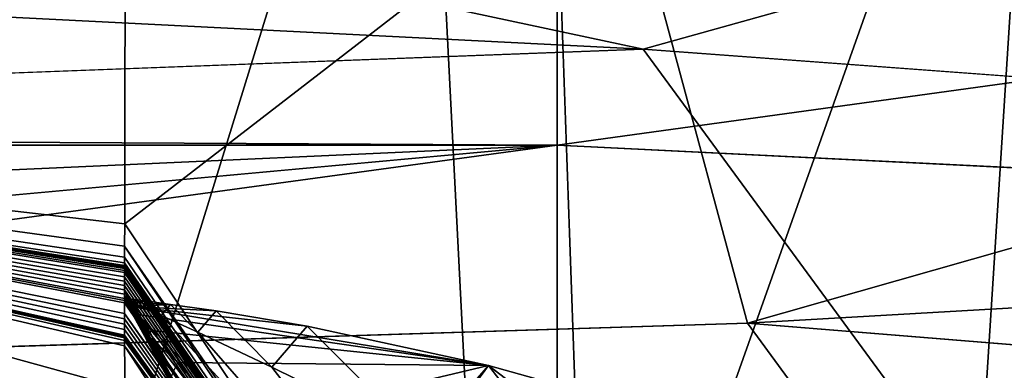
# Model space of a CAD drawing. Header units: metres. Extents: x -904 to 0, y -908 to 0.
# Tile 137 of 160: x -249.2 to -239.68, y -59.84 to -56.44. Entities that reach past the tile are written whole.
import ezdxf

# ---------------------------------------------------------------- set-up
doc = ezdxf.new("R2010")
doc.units = ezdxf.units.M

msp = doc.modelspace()

# ---------------------------------------------------------------- linework, layer by layer
at = {"layer": 'top'}
for points in [[(-309.819092, -35.76218, 661.837402), (-273.930634, -181.154114, 658.030212), (-240.85585, -152.154388, 658.789612)], [(-279.947052, -47.014355, 661.542725), (-309.819092, -35.76218, 661.837402), (-240.85585, -152.154388, 658.789612)], [(-240.85585, -152.154388, 658.789612), (-242.681458, -75.321487, 660.801575), (-279.947052, -47.014355, 661.542725)], [(-242.681458, -75.321487, 660.801575), (-251.280319, -61.069084, 661.174744), (-279.947052, -47.014355, 661.542725)], [(-258.0224, -56.306564, 706.032776), (-248.986176, -60.178795, 750.940918), (-270.733765, -50.244064, 750.846558)], [(-270.733765, -50.244064, 750.846558), (-248.986176, -60.178795, 750.940918), (-265.133575, -52.875401, 795.994263)], [(-266.150391, -51.564274, 234.471405), (-245.317902, -51.56432, 228.596802), (-263.57016, -110.645126, 244.626434)], [(-245.317902, -51.56432, 228.596802), (-242.650131, -103.940552, 237.516327), (-263.57016, -110.645126, 244.626434)], [(-248.179916, -58.419704, 2018.239624), (-248.175079, -51.564159, 2019.448486), (-258.175079, -57.264988, 2018.443237)], [(-248.175079, -51.564159, 2019.448486), (-258.175079, -51.56419, 2019.448486), (-258.175079, -57.264988, 2018.443237)], [(-239.308899, -51.564125, 2023.590088), (-248.179916, -58.419704, 2018.239624), (-243.973892, -64.718933, 2019.135254)], [(-239.308899, -51.564125, 2023.590088), (-248.175079, -51.564159, 2019.448486), (-248.179916, -58.419704, 2018.239624)], [(-245.317902, -51.56432, 228.596802), (-239.314407, -51.557915, 226.902679), (-242.650131, -103.940552, 237.516327)], [(-239.308945, -68.97316, 2020.520264), (-239.308899, -51.564125, 2023.590088), (-243.973892, -64.718933, 2019.135254)], [(-239.314407, -51.557915, 226.902679), (-221.221985, -98.890182, 230.553024), (-242.650131, -103.940552, 237.516327)], [(-248.986176, -60.178795, 750.940918), (-242.390198, -63.443642, 796.162354), (-265.133575, -52.875401, 795.994263)], [(-265.133575, -52.875401, 795.994263), (-242.390198, -63.443642, 796.162354), (-261.811066, -54.986488, 841.331909)], [(-261.811066, -54.986488, 841.331909), (-238.295258, -66.105843, 841.579407), (-260.638489, -56.582916, 886.756042)], [(-242.390198, -63.443642, 796.162354), (-238.295258, -66.105843, 841.579407), (-261.811066, -54.986488, 841.331909)], [(-251.154343, -61.122116, 661.569153), (-238.33371, -66.588646, 706.081116), (-258.0224, -56.306564, 706.032776)], [(-258.0224, -56.306564, 706.032776), (-238.33371, -66.588646, 706.081116), (-248.986176, -60.178795, 750.940918)], [(-261.458008, -57.706783, 932.164246), (-260.638489, -56.582916, 886.756042), (-236.636642, -68.198532, 887.077698)], [(-260.638489, -56.582916, 886.756042), (-238.295258, -66.105843, 841.579407), (-236.636642, -68.198532, 887.077698)], [(-258.175049, -61.357101, 1992.431152), (-248.179474, -60.015133, 2008.448486), (-258.175079, -57.264988, 2018.443237)], [(-248.179474, -60.015133, 2008.448486), (-248.183884, -59.600105, 2011.009644), (-258.175079, -57.264988, 2018.443237)], [(-258.175079, -57.264988, 2018.443237), (-248.183884, -59.600105, 2011.009644), (-248.183899, -59.547951, 2011.329834)], [(-248.183899, -59.547951, 2011.329834), (-248.183899, -59.521862, 2011.489868), (-258.175079, -57.264988, 2018.443237)], [(-248.183899, -59.521862, 2011.489868), (-248.183899, -59.508816, 2011.569946), (-258.175079, -57.264988, 2018.443237)], [(-258.175079, -57.264988, 2018.443237), (-248.183899, -59.508816, 2011.569946), (-248.183899, -59.495766, 2011.649902)], [(-248.183899, -59.495766, 2011.649902), (-248.183914, -59.443569, 2011.970093), (-258.175079, -57.264988, 2018.443237)], [(-248.183914, -59.443569, 2011.970093), (-248.183929, -59.391491, 2012.290161), (-258.175079, -57.264988, 2018.443237)], [(-258.175079, -57.264988, 2018.443237), (-248.183929, -59.391491, 2012.290161), (-248.18396, -59.339428, 2012.610229)], [(-248.18396, -59.339428, 2012.610229), (-248.183914, -59.286884, 2012.93042), (-258.175079, -57.264988, 2018.443237)], [(-248.183914, -59.286884, 2012.93042), (-248.184067, -59.183411, 2013.570435), (-258.175079, -57.264988, 2018.443237)], [(-258.175079, -57.264988, 2018.443237), (-248.184067, -59.183411, 2013.570435), (-248.184052, -59.162407, 2013.698242)], [(-248.184052, -59.162407, 2013.698242), (-248.184128, -59.142071, 2013.822754), (-258.175079, -57.264988, 2018.443237)], [(-248.184128, -59.142071, 2013.822754), (-248.183868, -59.099964, 2014.076782), (-258.175079, -57.264988, 2018.443237)], [(-258.175079, -57.264988, 2018.443237), (-248.183868, -59.099964, 2014.076782), (-248.184006, -59.058659, 2014.33252)], [(-248.184006, -59.058659, 2014.33252), (-248.184021, -59.017063, 2014.587646), (-258.175079, -57.264988, 2018.443237)], [(-248.184021, -59.017063, 2014.587646), (-248.184021, -58.975471, 2014.842896), (-258.175079, -57.264988, 2018.443237)], [(-258.175079, -57.264988, 2018.443237), (-248.184021, -58.975471, 2014.842896), (-248.184036, -58.933887, 2015.098145)], [(-248.184036, -58.933887, 2015.098145), (-248.184052, -58.8923, 2015.353271), (-258.175079, -57.264988, 2018.443237)], [(-248.184052, -58.8923, 2015.353271), (-248.184052, -58.87151, 2015.480957), (-258.175079, -57.264988, 2018.443237)], [(-258.175079, -57.264988, 2018.443237), (-248.184052, -58.87151, 2015.480957), (-248.184052, -58.850716, 2015.608521)], [(-248.184052, -58.850716, 2015.608521), (-248.184052, -58.848934, 2015.619507), (-258.175079, -57.264988, 2018.443237)], [(-248.184052, -58.848934, 2015.619507), (-248.184052, -58.84726, 2015.629761), (-258.175079, -57.264988, 2018.443237)], [(-258.175079, -57.264988, 2018.443237), (-248.184052, -58.84726, 2015.629761), (-248.184067, -58.843918, 2015.650269)], [(-248.184067, -58.843918, 2015.650269), (-248.184067, -58.837231, 2015.691284), (-258.175079, -57.264988, 2018.443237)], [(-248.184067, -58.837231, 2015.691284), (-248.184067, -58.833885, 2015.711792), (-258.175079, -57.264988, 2018.443237)], [(-258.175079, -57.264988, 2018.443237), (-248.184067, -58.833885, 2015.711792), (-248.184067, -58.832214, 2015.722046)], [(-248.184067, -58.832214, 2015.722046), (-248.184067, -58.831795, 2015.724609), (-258.175079, -57.264988, 2018.443237)], [(-248.184067, -58.831795, 2015.724609), (-248.184067, -58.831379, 2015.727173), (-258.175079, -57.264988, 2018.443237)], [(-258.175079, -57.264988, 2018.443237), (-248.184067, -58.831379, 2015.727173), (-248.184067, -58.83054, 2015.7323)], [(-248.184067, -58.83054, 2015.7323), (-248.184067, -58.827198, 2015.752808), (-258.175079, -57.264988, 2018.443237)], [(-248.184067, -58.827198, 2015.752808), (-248.184067, -58.823853, 2015.773315), (-258.175079, -57.264988, 2018.443237)], [(-258.175079, -57.264988, 2018.443237), (-248.184067, -58.823853, 2015.773315), (-248.184067, -58.797104, 2015.9375)], [(-248.184067, -58.797104, 2015.9375), (-248.184082, -58.743599, 2016.265869), (-258.175079, -57.264988, 2018.443237)], [(-248.184082, -58.743599, 2016.265869), (-248.184113, -58.636597, 2016.922607), (-258.175079, -57.264988, 2018.443237)], [(-258.175079, -57.264988, 2018.443237), (-248.184113, -58.636597, 2016.922607), (-248.179916, -58.419704, 2018.239624)], [(-261.458008, -57.706783, 932.164246), (-238.402557, -70.440567, 955.232056), (-265.13623, -58.537857, 977.415955)], [(-236.636642, -68.198532, 887.077698), (-236.880447, -69.975159, 932.550049), (-261.458008, -57.706783, 932.164246)], [(-236.880447, -69.975159, 932.550049), (-238.402557, -70.440567, 955.232056), (-261.458008, -57.706783, 932.164246)], [(-243.973892, -64.718933, 2019.135254), (-248.179916, -58.419704, 2018.239624), (-248.184113, -58.636597, 2016.922607)], [(-265.13623, -58.537857, 977.415955), (-240.725616, -70.70665, 977.855347), (-270.957214, -60.12051, 1022.408875)], [(-238.402557, -70.440567, 955.232056), (-240.725616, -70.70665, 977.855347), (-265.13623, -58.537857, 977.415955)], [(-243.973892, -64.718933, 2019.135254), (-248.184113, -58.636597, 2016.922607), (-243.971695, -64.91964, 2017.404785)], [(-243.971695, -64.91964, 2017.404785), (-248.184113, -58.636597, 2016.922607), (-248.184082, -58.743599, 2016.265869)], [(-248.184082, -58.743599, 2016.265869), (-248.184067, -58.797104, 2015.9375), (-243.971695, -64.91964, 2017.404785)], [(-248.184067, -58.797104, 2015.9375), (-243.96489, -65.085136, 2016.063354), (-243.971695, -64.91964, 2017.404785)], [(-248.184067, -58.797104, 2015.9375), (-248.184067, -58.823853, 2015.773315), (-243.96489, -65.085136, 2016.063354)], [(-248.184067, -58.823853, 2015.773315), (-248.184067, -58.827198, 2015.752808), (-243.96489, -65.085136, 2016.063354)], [(-243.96489, -65.085136, 2016.063354), (-248.184067, -58.827198, 2015.752808), (-248.184067, -58.83054, 2015.7323)], [(-248.184067, -58.83054, 2015.7323), (-248.184067, -58.831379, 2015.727173), (-243.96489, -65.085136, 2016.063354)], [(-248.184067, -58.831379, 2015.727173), (-248.184067, -58.831795, 2015.724609), (-243.96489, -65.085136, 2016.063354)], [(-243.96489, -65.085136, 2016.063354), (-248.184067, -58.831795, 2015.724609), (-248.184067, -58.832214, 2015.722046)], [(-248.184067, -58.832214, 2015.722046), (-248.184067, -58.833885, 2015.711792), (-243.96489, -65.085136, 2016.063354)], [(-248.184067, -58.833885, 2015.711792), (-248.184067, -58.837231, 2015.691284), (-243.96489, -65.085136, 2016.063354)], [(-243.96489, -65.085136, 2016.063354), (-248.184067, -58.837231, 2015.691284), (-248.184067, -58.843918, 2015.650269)], [(-248.184067, -58.843918, 2015.650269), (-248.184052, -58.84726, 2015.629761), (-243.96489, -65.085136, 2016.063354)], [(-248.184052, -58.84726, 2015.629761), (-248.184052, -58.848934, 2015.619507), (-243.96489, -65.085136, 2016.063354)], [(-243.96489, -65.085136, 2016.063354), (-248.184052, -58.848934, 2015.619507), (-248.184052, -58.850716, 2015.608521)], [(-248.184052, -58.850716, 2015.608521), (-248.184052, -58.87151, 2015.480957), (-243.96489, -65.085136, 2016.063354)], [(-248.184052, -58.87151, 2015.480957), (-248.184052, -58.8923, 2015.353271), (-243.96489, -65.085136, 2016.063354)], [(-243.96489, -65.085136, 2016.063354), (-248.184052, -58.8923, 2015.353271), (-248.184036, -58.933887, 2015.098145)], [(-248.184036, -58.933887, 2015.098145), (-248.184021, -58.975471, 2014.842896), (-243.96489, -65.085136, 2016.063354)], [(-248.184021, -58.975471, 2014.842896), (-243.962006, -65.169365, 2015.389648), (-243.96489, -65.085136, 2016.063354)], [(-248.184021, -58.975471, 2014.842896), (-248.184021, -59.017063, 2014.587646), (-243.962006, -65.169365, 2015.389648)], [(-248.184021, -59.017063, 2014.587646), (-248.184006, -59.058659, 2014.33252), (-243.962006, -65.169365, 2015.389648)], [(-248.183868, -59.099964, 2014.076782), (-248.184128, -59.142071, 2013.822754), (-248.129868, -59.22467, 2013.95874)], [(-247.271454, -60.742268, 2014.178589), (-248.184006, -59.058659, 2014.33252), (-247.740433, -59.939484, 2014.056763)], [(-247.740433, -59.939484, 2014.056763), (-248.184006, -59.058659, 2014.33252), (-247.965195, -59.532135, 2014.00061)], [(-248.184006, -59.058659, 2014.33252), (-248.075363, -59.327312, 2013.9729), (-247.965195, -59.532135, 2014.00061)], [(-243.962006, -65.169365, 2015.389648), (-248.184006, -59.058659, 2014.33252), (-246.259506, -62.303337, 2014.428589)], [(-248.184006, -59.058659, 2014.33252), (-247.271454, -60.742268, 2014.178589), (-246.259506, -62.303337, 2014.428589)], [(-248.184006, -59.058659, 2014.33252), (-248.183868, -59.099964, 2014.076782), (-248.075363, -59.327312, 2013.9729)], [(-248.183868, -59.099964, 2014.076782), (-248.102661, -59.276009, 2013.96582), (-248.075363, -59.327312, 2013.9729)], [(-248.102661, -59.276009, 2013.96582), (-248.183868, -59.099964, 2014.076782), (-248.129868, -59.22467, 2013.95874)], [(-248.183868, -59.099964, 2014.076782), (-248.129868, -59.22467, 2013.95874), (-248.129868, -59.22467, 2013.95874)], [(-248.129868, -59.22467, 2013.95874), (-248.129868, -59.22467, 2013.95874), (-248.183868, -59.099964, 2014.076782)], [(-248.129868, -59.22467, 2013.95874), (-248.183868, -59.099964, 2014.076782), (-248.129868, -59.22467, 2013.95874)], [(-248.183868, -59.099964, 2014.076782), (-248.129868, -59.22467, 2013.95874), (-248.129868, -59.22467, 2013.95874)], [(-248.129868, -59.22467, 2013.95874), (-248.129868, -59.22467, 2013.95874), (-248.183868, -59.099964, 2014.076782)], [(-248.184128, -59.142071, 2013.822754), (-248.076874, -59.344975, 2013.864014), (-248.129868, -59.22467, 2013.95874)], [(-248.124329, -59.14888, 2013.795654), (-248.151428, -59.181507, 2013.835815), (-248.184128, -59.142071, 2013.822754)], [(-248.151428, -59.181507, 2013.835815), (-248.155212, -59.188469, 2013.831299), (-248.184128, -59.142071, 2013.822754)], [(-248.184128, -59.142071, 2013.822754), (-248.155212, -59.188469, 2013.831299), (-248.15715, -59.192818, 2013.827026)], [(-248.103806, -59.29443, 2013.852417), (-248.076874, -59.344975, 2013.864014), (-248.184128, -59.142071, 2013.822754)], [(-248.184128, -59.142071, 2013.822754), (-248.184052, -59.162407, 2013.698242), (-248.124329, -59.14888, 2013.795654)], [(-248.130646, -59.243839, 2013.84082), (-248.103806, -59.29443, 2013.852417), (-248.184128, -59.142071, 2013.822754)], [(-248.15715, -59.192818, 2013.827026), (-248.157364, -59.193199, 2013.829102), (-248.184128, -59.142071, 2013.822754)], [(-248.157364, -59.193199, 2013.829102), (-248.130646, -59.243839, 2013.84082), (-248.184128, -59.142071, 2013.822754)], [(-248.184067, -59.183411, 2013.570435), (-243.958527, -65.264938, 2014.639282), (-248.184052, -59.162407, 2013.698242)], [(-248.183914, -59.286884, 2012.93042), (-243.958832, -65.300468, 2014.339355), (-248.184067, -59.183411, 2013.570435)], [(-243.958832, -65.300468, 2014.339355), (-243.958527, -65.264938, 2014.639282), (-248.184067, -59.183411, 2013.570435)], [(-248.184052, -59.162407, 2013.698242), (-248.137238, -59.167042, 2013.792114), (-248.124329, -59.14888, 2013.795654)], [(-243.515701, -64.00872, 2017.009888), (-247.829453, -59.306103, 2014.023315), (-248.184052, -59.162407, 2013.698242)], [(-247.829453, -59.306103, 2014.023315), (-248.005569, -59.226265, 2013.891724), (-248.184052, -59.162407, 2013.698242)], [(-248.184052, -59.162407, 2013.698242), (-248.005569, -59.226265, 2013.891724), (-248.093399, -59.186718, 2013.825439)], [(-248.137238, -59.167042, 2013.792114), (-248.184052, -59.162407, 2013.698242), (-248.093399, -59.186718, 2013.825439)], [(-243.958527, -65.264938, 2014.639282), (-243.976318, -65.235435, 2014.887695), (-248.184052, -59.162407, 2013.698242)], [(-248.184052, -59.162407, 2013.698242), (-243.976318, -65.235435, 2014.887695), (-243.991211, -65.185486, 2015.169189)], [(-243.88147, -64.753784, 2016.220459), (-248.184052, -59.162407, 2013.698242), (-243.991211, -65.185486, 2015.169189)], [(-248.184052, -59.162407, 2013.698242), (-243.88147, -64.753784, 2016.220459), (-243.515701, -64.00872, 2017.009888)], [(-248.157364, -59.193199, 2013.829102), (-248.15715, -59.192818, 2013.827026), (-248.130569, -59.243317, 2013.841064)], [(-248.130646, -59.243839, 2013.84082), (-248.157364, -59.193199, 2013.829102), (-248.130569, -59.243317, 2013.841064)], [(-248.155212, -59.188469, 2013.831299), (-248.126724, -59.233437, 2013.855347), (-248.15715, -59.192818, 2013.827026)], [(-248.15715, -59.192818, 2013.827026), (-248.126724, -59.233437, 2013.855347), (-248.13028, -59.242146, 2013.843018)], [(-248.130569, -59.243317, 2013.841064), (-248.15715, -59.192818, 2013.827026), (-248.13028, -59.242146, 2013.843018)], [(-248.155212, -59.188469, 2013.831299), (-248.151428, -59.181507, 2013.835815), (-248.119736, -59.220203, 2013.866089)], [(-248.126724, -59.233437, 2013.855347), (-248.155212, -59.188469, 2013.831299), (-248.119736, -59.220203, 2013.866089)], [(-248.06929, -59.15572, 2013.814209), (-248.151428, -59.181507, 2013.835815), (-248.124329, -59.14888, 2013.795654)], [(-248.151428, -59.181507, 2013.835815), (-248.06929, -59.15572, 2013.814209), (-247.959213, -59.169727, 2013.850952)], [(-248.151428, -59.181507, 2013.835815), (-247.959213, -59.169727, 2013.850952), (-247.739044, -59.199043, 2013.924194)], [(-248.119736, -59.220203, 2013.866089), (-248.151428, -59.181507, 2013.835815), (-247.739044, -59.199043, 2013.924194)], [(-248.124329, -59.14888, 2013.795654), (-248.137238, -59.167042, 2013.792114), (-248.093399, -59.186718, 2013.825439)], [(-248.093399, -59.186718, 2013.825439), (-248.06929, -59.15572, 2013.814209), (-248.124329, -59.14888, 2013.795654)], [(-247.739044, -59.199043, 2013.924194), (-247.298721, -59.262875, 2014.06897), (-248.119736, -59.220203, 2013.866089)], [(-248.005569, -59.226265, 2013.891724), (-248.06929, -59.15572, 2013.814209), (-248.093399, -59.186718, 2013.825439)], [(-248.06929, -59.15572, 2013.814209), (-248.005569, -59.226265, 2013.891724), (-247.959213, -59.169727, 2013.850952)], [(-247.959213, -59.169727, 2013.850952), (-248.005569, -59.226265, 2013.891724), (-247.829453, -59.306103, 2014.023315)], [(-247.739044, -59.199043, 2013.924194), (-247.959213, -59.169727, 2013.850952), (-247.829453, -59.306103, 2014.023315)], [(-247.829453, -59.306103, 2014.023315), (-247.475281, -59.468761, 2014.282349), (-247.739044, -59.199043, 2013.924194)], [(-247.475281, -59.468761, 2014.282349), (-247.298721, -59.262875, 2014.06897), (-247.739044, -59.199043, 2013.924194)], [(-248.18396, -59.339428, 2012.610229), (-243.956192, -65.387344, 2013.666016), (-248.183914, -59.286884, 2012.93042)], [(-243.956192, -65.387344, 2013.666016), (-243.958832, -65.300468, 2014.339355), (-248.183914, -59.286884, 2012.93042)], [(-248.130569, -59.243317, 2013.841064), (-248.103729, -59.293331, 2013.854858), (-248.130646, -59.243839, 2013.84082)], [(-248.103729, -59.293331, 2013.854858), (-248.103806, -59.29443, 2013.852417), (-248.130646, -59.243839, 2013.84082)], [(-248.13028, -59.242146, 2013.843018), (-248.103287, -59.291431, 2013.859131), (-248.130569, -59.243317, 2013.841064)], [(-248.103287, -59.291431, 2013.859131), (-248.103729, -59.293331, 2013.854858), (-248.130569, -59.243317, 2013.841064)], [(-248.126724, -59.233437, 2013.855347), (-248.069458, -59.323284, 2013.903442), (-248.13028, -59.242146, 2013.843018)], [(-248.13028, -59.242146, 2013.843018), (-248.069458, -59.323284, 2013.903442), (-248.103287, -59.291431, 2013.859131)], [(-248.129868, -59.22467, 2013.95874), (-248.076874, -59.344975, 2013.864014), (-247.968124, -59.546665, 2013.9104)], [(-248.129868, -59.22467, 2013.95874), (-248.129868, -59.22467, 2013.95874), (-248.102661, -59.276009, 2013.96582)], [(-248.129868, -59.22467, 2013.95874), (-248.102661, -59.276009, 2013.96582), (-248.102661, -59.276009, 2013.96582)], [(-248.075363, -59.327297, 2013.9729), (-248.102661, -59.276009, 2013.96582), (-248.129868, -59.22467, 2013.95874)], [(-248.102661, -59.276009, 2013.96582), (-248.129868, -59.22467, 2013.95874), (-248.129868, -59.22467, 2013.95874)], [(-248.129868, -59.22467, 2013.95874), (-247.968124, -59.546665, 2013.9104), (-248.075348, -59.327297, 2013.9729)], [(-248.129868, -59.22467, 2013.95874), (-248.075348, -59.327297, 2013.9729), (-248.129868, -59.22467, 2013.95874)], [(-248.075348, -59.327297, 2013.9729), (-248.075363, -59.327297, 2013.9729), (-248.129868, -59.22467, 2013.95874)], [(-248.129868, -59.22467, 2013.95874), (-248.129868, -59.22467, 2013.95874), (-248.102661, -59.276009, 2013.96582)], [(-248.129868, -59.22467, 2013.95874), (-248.102661, -59.276009, 2013.96582), (-248.102661, -59.276009, 2013.96582)], [(-248.102661, -59.276009, 2013.96582), (-248.129868, -59.22467, 2013.95874), (-248.102661, -59.276009, 2013.96582)], [(-248.129868, -59.22467, 2013.95874), (-248.129868, -59.22467, 2013.95874), (-248.102661, -59.276009, 2013.96582)], [(-248.119736, -59.220203, 2013.866089), (-248.056091, -59.297577, 2013.92627), (-248.126724, -59.233437, 2013.855347)], [(-248.056091, -59.297577, 2013.92627), (-248.069458, -59.323284, 2013.903442), (-248.126724, -59.233437, 2013.855347)], [(-248.056091, -59.297577, 2013.92627), (-248.119736, -59.220203, 2013.866089), (-244.663727, -59.789856, 2014.891479)], [(-244.663727, -59.789856, 2014.891479), (-248.119736, -59.220203, 2013.866089), (-246.418594, -59.411221, 2014.352051)], [(-248.119736, -59.220203, 2013.866089), (-247.298721, -59.262875, 2014.06897), (-246.418594, -59.411221, 2014.352051)], [(-248.103729, -59.293331, 2013.854858), (-248.076767, -59.3433, 2013.868774), (-248.103806, -59.29443, 2013.852417)], [(-248.076767, -59.3433, 2013.868774), (-248.076874, -59.344975, 2013.864014), (-248.103806, -59.29443, 2013.852417)], [(-248.103287, -59.291431, 2013.859131), (-248.076202, -59.340672, 2013.875122), (-248.103729, -59.293331, 2013.854858)], [(-248.076202, -59.340672, 2013.875122), (-248.076767, -59.3433, 2013.868774), (-248.103729, -59.293331, 2013.854858)], [(-248.069458, -59.323284, 2013.903442), (-248.076202, -59.340672, 2013.875122), (-248.103287, -59.291431, 2013.859131)], [(-248.075363, -59.327312, 2013.9729), (-248.102661, -59.276009, 2013.96582), (-248.075363, -59.327301, 2013.9729)], [(-248.102661, -59.276009, 2013.96582), (-248.075363, -59.327301, 2013.9729), (-248.075363, -59.327301, 2013.9729)], [(-248.075363, -59.327301, 2013.9729), (-248.102661, -59.276009, 2013.96582), (-248.075363, -59.327297, 2013.9729)], [(-248.075363, -59.327297, 2013.9729), (-248.102661, -59.276009, 2013.96582), (-248.075363, -59.327297, 2013.9729)], [(-248.102661, -59.276009, 2013.96582), (-248.102661, -59.276009, 2013.96582), (-248.075363, -59.327297, 2013.9729)], [(-248.102661, -59.276009, 2013.96582), (-248.102661, -59.276009, 2013.96582), (-248.075363, -59.327297, 2013.9729)], [(-248.102661, -59.276009, 2013.96582), (-248.075363, -59.327293, 2013.9729), (-248.075363, -59.327297, 2013.9729)], [(-248.075363, -59.327293, 2013.9729), (-248.102661, -59.276009, 2013.96582), (-248.075363, -59.327297, 2013.9729)], [(-248.075363, -59.327293, 2013.9729), (-248.075363, -59.327293, 2013.9729), (-248.102661, -59.276009, 2013.96582)], [(-248.102661, -59.276009, 2013.96582), (-248.102661, -59.276009, 2013.96582), (-248.075363, -59.327293, 2013.9729)], [(-248.069458, -59.323284, 2013.903442), (-248.056091, -59.297577, 2013.92627), (-247.927795, -59.452259, 2014.045776)], [(-247.927795, -59.452259, 2014.045776), (-248.056091, -59.297577, 2013.92627), (-244.663727, -59.789856, 2014.891479)], [(-247.475281, -59.468761, 2014.282349), (-247.829453, -59.306103, 2014.023315), (-243.515701, -64.00872, 2017.009888)], [(-247.298721, -59.262875, 2014.06897), (-247.475281, -59.468761, 2014.282349), (-246.759628, -59.805805, 2014.783691)], [(-246.418594, -59.411221, 2014.352051), (-247.298721, -59.262875, 2014.06897), (-246.759628, -59.805805, 2014.783691)], [(-248.18396, -59.339428, 2012.610229), (-248.183929, -59.391491, 2012.290161), (-243.956192, -65.387344, 2013.666016)], [(-248.183929, -59.391491, 2012.290161), (-248.183914, -59.443569, 2011.970093), (-243.956192, -65.387344, 2013.666016)], [(-248.076874, -59.344975, 2013.864014), (-248.076767, -59.3433, 2013.868774), (-247.968124, -59.546665, 2013.9104)], [(-248.076767, -59.3433, 2013.868774), (-248.076202, -59.340672, 2013.875122), (-247.966858, -59.537197, 2013.939087)], [(-247.968124, -59.546665, 2013.9104), (-248.076767, -59.3433, 2013.868774), (-247.966858, -59.537197, 2013.939087)], [(-248.076202, -59.340672, 2013.875122), (-248.069458, -59.323284, 2013.903442), (-247.953781, -59.502644, 2013.998901)], [(-247.966858, -59.537197, 2013.939087), (-248.076202, -59.340672, 2013.875122), (-247.953781, -59.502644, 2013.998901)], [(-248.075363, -59.327297, 2013.9729), (-248.075363, -59.327293, 2013.9729), (-248.020432, -59.429718, 2013.987183)], [(-248.075363, -59.327293, 2013.9729), (-248.075363, -59.327293, 2013.9729), (-248.020432, -59.429718, 2013.987183)], [(-248.020432, -59.429718, 2013.987183), (-248.075363, -59.327293, 2013.9729), (-248.075363, -59.327297, 2013.9729)], [(-248.020447, -59.429718, 2013.987183), (-248.075363, -59.327297, 2013.9729), (-248.020447, -59.429718, 2013.987183)], [(-248.020447, -59.429718, 2013.987183), (-248.075363, -59.327297, 2013.9729), (-248.020447, -59.429718, 2013.987183)], [(-248.075363, -59.327297, 2013.9729), (-248.075363, -59.327297, 2013.9729), (-248.020447, -59.429718, 2013.987183)], [(-248.020447, -59.429718, 2013.987183), (-248.075363, -59.327297, 2013.9729), (-248.020447, -59.429718, 2013.987183)], [(-248.020447, -59.429718, 2013.987183), (-248.075363, -59.327301, 2013.9729), (-248.075363, -59.327297, 2013.9729)], [(-248.020432, -59.429718, 2013.987183), (-248.020447, -59.429718, 2013.987183), (-248.075363, -59.327297, 2013.9729)], [(-248.075363, -59.327297, 2013.9729), (-248.075348, -59.327297, 2013.9729), (-248.020432, -59.429718, 2013.987183)], [(-248.075363, -59.327301, 2013.9729), (-248.075363, -59.327301, 2013.9729), (-248.020447, -59.429722, 2013.987183)], [(-248.075363, -59.327301, 2013.9729), (-248.020447, -59.429718, 2013.987183), (-248.020447, -59.429722, 2013.987183)], [(-248.075363, -59.327312, 2013.9729), (-248.075363, -59.327301, 2013.9729), (-248.020447, -59.429726, 2013.987183)], [(-248.020447, -59.429726, 2013.987183), (-248.075363, -59.327301, 2013.9729), (-248.020447, -59.429722, 2013.987183)], [(-247.965195, -59.532135, 2014.00061), (-248.075363, -59.327312, 2013.9729), (-247.965164, -59.532017, 2014.001099)], [(-248.075363, -59.327312, 2013.9729), (-247.965134, -59.531948, 2014.001343), (-247.965164, -59.532017, 2014.001099)], [(-247.965134, -59.531948, 2014.001343), (-248.075363, -59.327312, 2013.9729), (-248.020447, -59.429726, 2013.987183)], [(-248.020432, -59.429718, 2013.987183), (-248.075348, -59.327297, 2013.9729), (-247.965118, -59.531937, 2014.001343)], [(-247.965118, -59.531937, 2014.001343), (-248.075348, -59.327297, 2013.9729), (-247.965118, -59.531994, 2014.000977)], [(-248.075348, -59.327297, 2013.9729), (-246.779892, -61.542332, 2014.20166), (-247.965118, -59.531994, 2014.000977)], [(-247.968124, -59.546665, 2013.9104), (-247.27301, -60.754234, 2014.086182), (-248.075348, -59.327297, 2013.9729)], [(-248.075348, -59.327297, 2013.9729), (-247.27301, -60.754234, 2014.086182), (-246.779892, -61.542332, 2014.20166)], [(-247.953781, -59.502644, 2013.998901), (-248.069458, -59.323284, 2013.903442), (-247.927795, -59.452259, 2014.045776)], [(-243.956192, -65.387344, 2013.666016), (-248.183914, -59.443569, 2011.970093), (-248.183899, -59.495766, 2011.649902)], [(-248.183899, -59.495766, 2011.649902), (-248.183899, -59.508816, 2011.569946), (-243.956192, -65.387344, 2013.666016)], [(-247.992828, -59.480854, 2013.994263), (-248.020447, -59.429718, 2013.987183), (-247.965118, -59.531933, 2014.001465)], [(-247.965118, -59.531933, 2014.001465), (-248.020447, -59.429718, 2013.987183), (-247.965118, -59.531933, 2014.001343)], [(-248.020447, -59.429718, 2013.987183), (-248.020432, -59.429718, 2013.987183), (-247.965118, -59.531933, 2014.001343)], [(-248.020447, -59.429722, 2013.987183), (-248.020447, -59.429718, 2013.987183), (-247.992828, -59.480854, 2013.994263)], [(-248.020447, -59.429718, 2013.987183), (-247.992828, -59.480854, 2013.994263), (-247.992828, -59.480854, 2013.994263)], [(-247.992828, -59.480854, 2013.994263), (-248.020447, -59.429718, 2013.987183), (-248.020447, -59.429718, 2013.987183)], [(-248.020447, -59.429718, 2013.987183), (-247.992828, -59.480854, 2013.994263), (-248.020447, -59.429718, 2013.987183)], [(-247.992828, -59.480854, 2013.994263), (-248.020447, -59.429718, 2013.987183), (-248.020447, -59.429718, 2013.987183)], [(-248.020447, -59.429726, 2013.987183), (-248.020447, -59.429722, 2013.987183), (-247.992828, -59.480854, 2013.994263)], [(-247.992828, -59.480854, 2013.994263), (-248.020447, -59.429722, 2013.987183), (-247.992828, -59.480854, 2013.994263)], [(-247.965134, -59.531948, 2014.001343), (-248.020447, -59.429726, 2013.987183), (-247.965134, -59.531944, 2014.001465)], [(-248.020447, -59.429726, 2013.987183), (-247.965118, -59.53194, 2014.001465), (-247.965134, -59.531944, 2014.001465)], [(-247.965118, -59.53194, 2014.001465), (-248.020447, -59.429726, 2013.987183), (-247.992828, -59.480854, 2013.994263)], [(-247.965118, -59.531933, 2014.001343), (-248.020432, -59.429718, 2013.987183), (-247.965118, -59.531937, 2014.001343)], [(-247.965118, -59.531937, 2014.001465), (-247.992828, -59.480854, 2013.994263), (-247.965118, -59.531937, 2014.001465)], [(-247.965118, -59.531937, 2014.001465), (-247.992828, -59.480854, 2013.994263), (-247.965118, -59.531937, 2014.001465)], [(-247.992828, -59.480854, 2013.994263), (-247.992828, -59.480854, 2013.994263), (-247.965118, -59.531937, 2014.001465)], [(-247.965118, -59.531937, 2014.001465), (-247.992828, -59.480854, 2013.994263), (-247.965118, -59.531937, 2014.001465)], [(-247.992828, -59.480854, 2013.994263), (-247.992828, -59.480854, 2013.994263), (-247.965118, -59.531937, 2014.001465)], [(-247.965118, -59.531937, 2014.001465), (-247.992828, -59.480854, 2013.994263), (-247.965118, -59.531933, 2014.001465)], [(-247.992828, -59.480854, 2013.994263), (-247.965118, -59.531937, 2014.001465), (-247.965118, -59.53194, 2014.001465)], [(-247.966858, -59.537197, 2013.939087), (-247.953781, -59.502644, 2013.998901), (-247.717865, -59.859982, 2014.187256)], [(-247.953781, -59.502644, 2013.998901), (-247.927795, -59.452259, 2014.045776), (-247.667191, -59.761322, 2014.281128)], [(-247.717865, -59.859982, 2014.187256), (-247.953781, -59.502644, 2013.998901), (-247.667191, -59.761322, 2014.281128)], [(-247.667191, -59.761322, 2014.281128), (-247.927795, -59.452259, 2014.045776), (-244.663727, -59.789856, 2014.891479)], [(-246.759628, -59.805805, 2014.783691), (-247.475281, -59.468761, 2014.282349), (-243.515701, -64.00872, 2017.009888)], [(-246.418594, -59.411221, 2014.352051), (-246.759628, -59.805805, 2014.783691), (-245.302017, -60.525383, 2015.717651)], [(-246.418594, -59.411221, 2014.352051), (-245.302017, -60.525383, 2015.717651), (-244.663773, -59.78989, 2014.891357)], [(-244.663727, -59.789856, 2014.891479), (-246.418594, -59.411221, 2014.352051), (-244.663742, -59.789871, 2014.891479)], [(-246.418594, -59.411221, 2014.352051), (-244.663773, -59.78989, 2014.891357), (-244.663742, -59.789871, 2014.891479)], [(-248.183899, -59.508816, 2011.569946), (-248.183899, -59.521862, 2011.489868), (-243.956192, -65.387344, 2013.666016)], [(-243.956192, -65.387344, 2013.666016), (-248.183899, -59.521862, 2011.489868), (-248.183899, -59.547951, 2011.329834)], [(-248.183899, -59.547951, 2011.329834), (-248.183884, -59.600105, 2011.009644), (-243.956192, -65.387344, 2013.666016)], [(-248.183884, -59.600105, 2011.009644), (-243.949951, -66.061386, 2008.448975), (-243.956192, -65.387344, 2013.666016)], [(-248.183884, -59.600105, 2011.009644), (-248.179474, -60.015133, 2008.448486), (-243.949951, -66.061386, 2008.448975)], [(-247.968124, -59.546665, 2013.9104), (-247.966858, -59.537197, 2013.939087), (-247.743317, -59.92812, 2014.065674)], [(-247.27301, -60.754234, 2014.086182), (-247.968124, -59.546665, 2013.9104), (-247.273041, -60.754265, 2014.086182)], [(-247.273041, -60.754265, 2014.086182), (-247.968124, -59.546665, 2013.9104), (-247.273041, -60.75428, 2014.08606)], [(-247.968124, -59.546665, 2013.9104), (-247.273071, -60.754311, 2014.08606), (-247.273041, -60.75428, 2014.08606)], [(-247.745743, -59.947689, 2014.002808), (-247.968124, -59.546665, 2013.9104), (-247.743317, -59.92812, 2014.065674)], [(-247.968124, -59.546665, 2013.9104), (-247.745743, -59.947689, 2014.002808), (-247.273071, -60.754311, 2014.08606)], [(-247.743317, -59.92812, 2014.065674), (-247.966858, -59.537197, 2013.939087), (-247.717865, -59.859982, 2014.187256)], [(-247.965195, -59.532135, 2014.00061), (-247.965164, -59.532017, 2014.001099), (-247.853333, -59.735813, 2014.029907)], [(-247.740433, -59.939484, 2014.056763), (-247.965195, -59.532135, 2014.00061), (-247.73999, -59.938862, 2014.058716)], [(-247.965195, -59.532135, 2014.00061), (-247.853333, -59.735813, 2014.029907), (-247.73999, -59.938862, 2014.058716)], [(-247.965164, -59.532017, 2014.001099), (-247.965134, -59.531948, 2014.001343), (-247.909409, -59.633957, 2014.015747)], [(-247.965164, -59.532017, 2014.001099), (-247.909409, -59.633957, 2014.015747), (-247.853333, -59.735813, 2014.029907)], [(-247.965134, -59.531944, 2014.001465), (-247.965118, -59.53194, 2014.001465), (-247.909409, -59.633949, 2014.015747)], [(-247.965134, -59.531948, 2014.001343), (-247.965134, -59.531944, 2014.001465), (-247.909409, -59.633953, 2014.015747)], [(-247.965134, -59.531944, 2014.001465), (-247.909409, -59.633949, 2014.015747), (-247.909409, -59.633953, 2014.015747)], [(-247.965134, -59.531948, 2014.001343), (-247.909409, -59.633953, 2014.015747), (-247.909409, -59.633957, 2014.015747)], [(-247.965118, -59.531933, 2014.001465), (-247.965118, -59.531933, 2014.001343), (-247.853271, -59.735748, 2014.029907)], [(-247.965118, -59.531933, 2014.001343), (-247.965118, -59.531937, 2014.001343), (-247.853271, -59.735748, 2014.029907)], [(-247.965118, -59.531937, 2014.001465), (-247.965118, -59.531933, 2014.001465), (-247.853271, -59.735748, 2014.029907)], [(-247.909409, -59.633945, 2014.015747), (-247.965118, -59.531937, 2014.001465), (-247.909409, -59.633945, 2014.015747)], [(-247.909409, -59.633945, 2014.015747), (-247.965118, -59.531937, 2014.001465), (-247.965118, -59.531937, 2014.001465)], [(-247.853271, -59.735748, 2014.029907), (-247.853271, -59.735744, 2014.030029), (-247.965118, -59.531937, 2014.001465)], [(-247.853271, -59.735744, 2014.030029), (-247.909409, -59.633945, 2014.015747), (-247.965118, -59.531937, 2014.001465)], [(-247.965118, -59.531937, 2014.001465), (-247.909409, -59.633945, 2014.015747), (-247.965118, -59.531937, 2014.001465)], [(-247.909409, -59.633945, 2014.015747), (-247.965118, -59.531937, 2014.001465), (-247.965118, -59.531937, 2014.001465)], [(-247.965118, -59.531937, 2014.001343), (-247.965118, -59.531994, 2014.000977), (-247.853271, -59.735748, 2014.029907)], [(-247.965118, -59.531937, 2014.001465), (-247.909409, -59.633945, 2014.015747), (-247.965118, -59.53194, 2014.001465)], [(-247.965118, -59.53194, 2014.001465), (-247.909409, -59.633945, 2014.015747), (-247.909409, -59.633949, 2014.015747)], [(-247.965118, -59.531994, 2014.000977), (-246.779892, -61.542332, 2014.20166), (-246.260147, -62.313118, 2014.324097)], [(-247.965118, -59.531994, 2014.000977), (-246.260147, -62.313118, 2014.324097), (-247.739822, -59.938778, 2014.058228)], [(-247.965118, -59.531994, 2014.000977), (-247.739822, -59.938778, 2014.058228), (-247.853271, -59.735748, 2014.029907)], [(-247.853287, -59.735748, 2014.030151), (-247.909409, -59.633945, 2014.015747), (-247.853287, -59.735744, 2014.030029)], [(-247.853287, -59.735744, 2014.030029), (-247.909409, -59.633945, 2014.015747), (-247.909409, -59.633945, 2014.015747)], [(-247.909409, -59.633949, 2014.015747), (-247.909409, -59.633945, 2014.015747), (-247.853287, -59.735748, 2014.030151)], [(-247.853287, -59.735744, 2014.030029), (-247.909409, -59.633945, 2014.015747), (-247.853271, -59.735744, 2014.030029)], [(-247.909409, -59.633953, 2014.015747), (-247.909409, -59.633949, 2014.015747), (-247.853287, -59.735748, 2014.030151)], [(-247.909409, -59.633949, 2014.015747), (-247.853287, -59.735748, 2014.030151), (-247.853287, -59.735748, 2014.030151)], [(-247.909409, -59.633957, 2014.015747), (-247.909409, -59.633953, 2014.015747), (-247.853287, -59.735752, 2014.030151)], [(-247.909409, -59.633953, 2014.015747), (-247.853287, -59.735748, 2014.030151), (-247.853287, -59.735752, 2014.030151)], [(-247.853333, -59.735813, 2014.029907), (-247.909409, -59.633957, 2014.015747), (-247.853317, -59.735779, 2014.030029)], [(-247.909409, -59.633957, 2014.015747), (-247.853287, -59.735756, 2014.030151), (-247.853317, -59.735779, 2014.030029)], [(-247.853287, -59.735756, 2014.030151), (-247.909409, -59.633957, 2014.015747), (-247.853287, -59.735752, 2014.030151)], [(-247.796799, -59.837364, 2014.044556), (-247.853333, -59.735813, 2014.029907), (-247.853317, -59.735779, 2014.030029)], [(-247.73999, -59.938862, 2014.058716), (-247.853333, -59.735813, 2014.029907), (-247.796814, -59.837399, 2014.044434)], [(-247.853333, -59.735813, 2014.029907), (-247.796799, -59.837364, 2014.044556), (-247.796814, -59.837399, 2014.044434)], [(-247.853317, -59.735779, 2014.030029), (-247.853287, -59.735756, 2014.030151), (-247.796768, -59.837341, 2014.044556)], [(-247.796768, -59.837341, 2014.044556), (-247.796799, -59.837364, 2014.044556), (-247.853317, -59.735779, 2014.030029)], [(-247.796768, -59.837341, 2014.044556), (-247.853287, -59.735748, 2014.030151), (-247.853287, -59.735744, 2014.030029)], [(-247.796768, -59.837341, 2014.044556), (-247.853287, -59.735744, 2014.030029), (-247.853271, -59.735744, 2014.030029)], [(-247.853287, -59.735752, 2014.030151), (-247.853287, -59.735748, 2014.030151), (-247.796768, -59.837341, 2014.044556)], [(-247.853287, -59.735748, 2014.030151), (-247.853287, -59.735748, 2014.030151), (-247.796768, -59.837341, 2014.044556)], [(-247.853287, -59.735756, 2014.030151), (-247.853287, -59.735752, 2014.030151), (-247.796768, -59.837341, 2014.044556)], [(-247.739822, -59.938721, 2014.058716), (-247.853271, -59.735744, 2014.030029), (-247.853271, -59.735748, 2014.029907)], [(-247.739838, -59.938713, 2014.058838), (-247.853271, -59.735744, 2014.030029), (-247.739822, -59.938721, 2014.058716)], [(-247.853271, -59.735744, 2014.030029), (-247.739838, -59.938713, 2014.058838), (-247.796768, -59.837341, 2014.044556)], [(-247.739822, -59.938778, 2014.058228), (-247.739822, -59.938721, 2014.058716), (-247.853271, -59.735748, 2014.029907)], [(-247.717865, -59.859982, 2014.187256), (-247.667191, -59.761322, 2014.281128), (-247.130219, -60.377949, 2014.736938)], [(-247.130219, -60.377949, 2014.736938), (-247.667191, -59.761322, 2014.281128), (-244.663727, -59.789856, 2014.891479)], [(-245.995422, -61.60281, 2015.587891), (-247.130219, -60.377949, 2014.736938), (-244.663727, -59.789856, 2014.891479)], [(-242.559174, -62.50666, 2017.408447), (-245.995422, -61.60281, 2015.587891), (-244.663727, -59.789856, 2014.891479)], [(-245.302017, -60.525383, 2015.717651), (-242.922729, -60.276382, 2015.392822), (-244.663773, -59.78989, 2014.891357)], [(-244.663773, -59.78989, 2014.891357), (-242.922729, -60.276382, 2015.392822), (-244.663742, -59.789871, 2014.891479)], [(-244.663742, -59.789871, 2014.891479), (-242.922714, -60.276363, 2015.392822), (-244.663727, -59.789856, 2014.891479)], [(-242.922729, -60.276382, 2015.392822), (-242.922714, -60.276363, 2015.392822), (-244.663742, -59.789871, 2014.891479)], [(-242.559174, -62.50666, 2017.408447), (-244.663727, -59.789856, 2014.891479), (-242.040283, -61.800407, 2017.140625)], [(-242.040283, -61.800407, 2017.140625), (-244.663727, -59.789856, 2014.891479), (-242.922684, -60.276348, 2015.392822)], [(-244.663727, -59.789856, 2014.891479), (-242.922714, -60.276363, 2015.392822), (-242.922684, -60.276348, 2015.392822)], [(-247.796814, -59.837399, 2014.044434), (-247.796799, -59.837364, 2014.044556), (-247.739883, -59.938736, 2014.05896)], [(-247.796768, -59.837341, 2014.044556), (-247.739853, -59.938717, 2014.05896), (-247.796799, -59.837364, 2014.044556)], [(-247.796799, -59.837364, 2014.044556), (-247.739853, -59.938717, 2014.05896), (-247.739883, -59.938736, 2014.05896)], [(-247.739838, -59.938713, 2014.058838), (-247.739853, -59.938717, 2014.05896), (-247.796768, -59.837341, 2014.044556)], [(-246.759628, -59.805805, 2014.783691), (-243.515701, -64.00872, 2017.009888), (-245.302017, -60.525383, 2015.717651)]]:
    msp.add_3dface(points, dxfattribs=at)
at = {"layer": 'top0123458'}
for points in [[(-756.383728, -53.87439, 151.006119), (-245.037064, -51.013153, 160.059708), (-607.685181, -60.032143, 141.866348)], [(-607.685181, -60.032143, 141.866348), (-245.037064, -51.013153, 160.059708), (-322.129181, -54.019558, 151.002396)], [(-226.018829, -51.947491, 160.059708), (-243.170029, -56.729248, 123.995758), (-254.684631, -54.2724, 142.017227)], [(-222.050903, -58.298695, 123.954659), (-243.170029, -56.729248, 123.995758), (-226.018829, -51.947491, 160.059708)], [(-243.739731, -53.519718, 163.059708), (-284.975433, -55.691772, 154.036636), (-288.967346, -58.128174, 144.731018)], [(-262.718689, -60.035652, 126.910202), (-243.739731, -53.519718, 163.059708), (-288.967346, -58.128174, 144.731018)], [(-243.739731, -53.519718, 163.059708), (-262.718689, -60.035652, 126.910202), (-242.161148, -59.379642, 126.927383)], [(-225.130417, -54.530151, 163.059708), (-243.739731, -53.519718, 163.059708), (-242.161148, -59.379642, 126.927383)], [(-243.170029, -56.729248, 123.995758), (-259.508423, -55.902023, 132.995987), (-254.684631, -54.2724, 142.017227)], [(-225.130417, -54.530151, 163.059708), (-242.161148, -59.379642, 126.927383), (-206.706619, -57.339294, 163.059708)], [(-243.170029, -56.729248, 123.995758), (-264.332214, -57.531643, 123.974747), (-259.508423, -55.902023, 132.995987)], [(-264.332214, -57.531643, 123.974747), (-243.170029, -56.729248, 123.995758), (-63.008152, -302.295593, 117.565376)], [(-63.008152, -302.295593, 117.565376), (-243.170029, -56.729248, 123.995758), (-222.050903, -58.298695, 123.954659)], [(-242.161148, -59.379642, 126.927383), (-220.430817, -61.147972, 126.881081), (-206.706619, -57.339294, 163.059708)], [(-297.830109, -60.486073, 123.897385), (-264.332214, -57.531643, 123.974747), (-63.008152, -302.295593, 117.565376)], [(-65.273636, -301.103363, 120.597626), (-242.161148, -59.379642, 126.927383), (-262.718689, -60.035652, 126.910202)], [(-220.430817, -61.147972, 126.881081), (-242.161148, -59.379642, 126.927383), (-65.273636, -301.103363, 120.597626)]]:
    msp.add_3dface(points, dxfattribs=at)
at = {"layer": 'top0123459'}
for points in [[(-846.345764, -57.660503, 2075.415527), (-849.833435, -54.172817, 2063.023926), (-244.002335, -57.660503, 2075.415527)], [(-849.833435, -54.172817, 2063.023926), (-244.002335, -54.172817, 2063.023926), (-244.002335, -57.660503, 2075.415527)], [(-244.002335, -57.660503, 2075.415527), (-244.002335, -54.172817, 2063.023926), (-225.389389, -55.087597, 2063.023926)], [(-244.002335, -55.045334, 2077.158691), (-848.960938, -55.045334, 2077.158691), (-842.498108, -80.921875, 2094.407959)], [(-842.498108, -80.921875, 2094.407959), (-832.134033, -108.233612, 2112.61377), (-244.002335, -55.045334, 2077.158691)], [(-832.134033, -108.233612, 2112.61377), (-818.45575, -133.288162, 2129.315186), (-244.002335, -55.045334, 2077.158691)], [(-244.002335, -55.045334, 2077.158691), (-818.45575, -133.288162, 2129.315186), (-244.002335, -194.321701, 2170)], [(-244.002335, -194.321701, 2170), (-239.132584, -194.560974, 2170), (-244.002335, -55.045334, 2077.158691)], [(-239.132584, -194.560974, 2170), (-225.481201, -55.955303, 2077.158691), (-244.002335, -55.045334, 2077.158691)], [(-225.737518, -58.557873, 2075.415527), (-244.002335, -57.660503, 2075.415527), (-225.389389, -55.087597, 2063.023926)], [(-244.002335, -57.660503, 2075.415527), (-839.737122, -84.475517, 2093.290283), (-846.345764, -57.660503, 2075.415527)], [(-829.623474, -111.118385, 2111.050293), (-839.737122, -84.475517, 2093.290283), (-244.002335, -57.660503, 2075.415527)], [(-816.265381, -135.59079, 2127.363525), (-829.623474, -111.118385, 2111.050293), (-244.002335, -57.660503, 2075.415527)], [(-816.265381, -135.59079, 2127.363525), (-244.002335, -57.660503, 2075.415527), (-244.002335, -195.267593, 2167.144043)], [(-244.002335, -195.267593, 2167.144043), (-244.002335, -57.660503, 2075.415527), (-225.737518, -58.557873, 2075.415527)], [(-239.225357, -195.502289, 2167.144043), (-244.002335, -195.267593, 2167.144043), (-225.737518, -58.557873, 2075.415527)]]:
    msp.add_3dface(points, dxfattribs=at)

doc.saveas('drawing.dxf')
